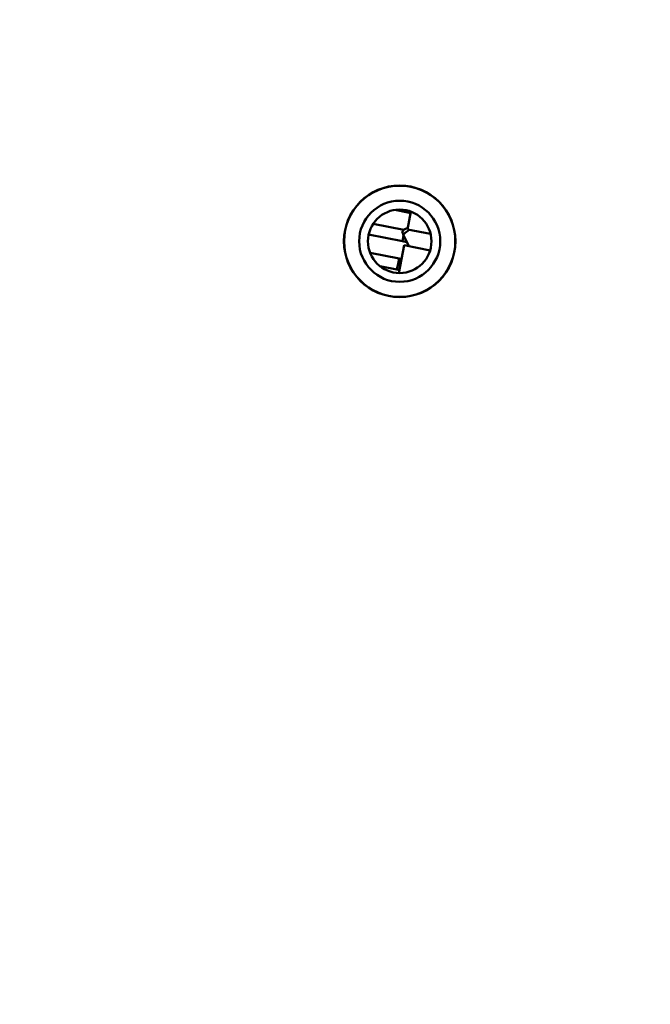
# Model space of a CAD drawing. Header units: inches. Extents: x 0.8 to 75.7, y -7.8 to 49.3.
# Tile 16 of 256: x 16.1 to 18, y 16.2 to 19.3. Entities that reach past the tile are written whole.
import ezdxf

# ---------------------------------------------------------------- set-up
doc = ezdxf.new("R2010")
doc.units = ezdxf.units.IN
doc.header["$MEASUREMENT"] = 0
for name, color, linetype, lineweight in [('Dimensions(ROSSANSI)', 7, 'Continuous', 25), ('Visible Edges(ROSSANSI)', 7, 'Continuous', 50), ('Visible Tangent Edges(ROSSANSI)', 7, 'Continuous', 50)]:
    doc.layers.add(name, color=color, linetype=linetype, lineweight=lineweight)
doc.styles.add('DEFAULT-ROSSANSI', font='arial.ttf')
doc.dimstyles.new('DEFAULT-ROSSANSI', dxfattribs={"dimtxt": 1, "dimasz": 0.098425, "dimexe": 0.125, "dimexo": 0.0625, "dimgap": 0.031496, "dimtad": 0, "dimtih": 1, "dimtoh": 1, "dimrnd": 1e-08, "dimzin": 0, "dimdsep": 46, "dimtxsty": 'DEFAULT-ROSSANSI', "dimcen": 0.09, "dimdle": 0.393701, "dimclrd": 7, "dimclre": 7, "dimclrt": 179, "dimadec": 0, "dimazin": 0, "dimtfac": 1, "dimtofl": 0, "dimtmove": 0, "dimatfit": 3, "dimfxl": 1, "dimtolj": 1, "dimtzin": 0, "dimlwd": 25, "dimlwe": 25, "dimarcsym": 0})

# ---------------------------------------------------------------- blocks, each defined once
blk = doc.blocks.new('*D7')
at = {"layer": 'Defpoints', "color": 0}
for p in [(19.9791, 26.1672), (2.7537, 7.6047), (15.8958, 5.062)]:
    blk.add_point(p, dxfattribs=at)
at = {"layer": 'Dimensions(ROSSANSI)', "color": 7, "lineweight": 25}
for p, q in [((19.9178, 26.1791), (6.7143, 28.7336)), ((6.8183, 28.6132), (4.9255, 18.8296)), ((2.7724, 7.7013), (4.6653, 17.4849)), ((15.8345, 5.0739), (2.631, 7.6284))]:
    blk.add_line(p, q, dxfattribs=at)
at = {"layer": 'Dimensions(ROSSANSI)', "color": 7}
for points in [[(6.8022, 28.6163), (6.8344, 28.6101), (6.837, 28.7099)], [(2.7563, 7.7044), (2.7885, 7.6982), (2.7537, 7.6047)]]:
    blk.add_solid(points, dxfattribs=at)
at = {"layer": 'Dimensions(ROSSANSI)', "color": 179, "lineweight": 25, "insert": (0.7831, 18.7981), "char_height": 1, "attachment_point": 1, "style": 'DEFAULT-ROSSANSI'}
blk.add_mtext('\\A1;21.50 [546.0]', dxfattribs=at)
blk = doc.blocks.new('*D9')
at = {"layer": 'Defpoints', "color": 0}
for p in [(21.4894, 26.325), (16.1888, 4.5732), (19.979, 2.9683)]:
    blk.add_point(p, dxfattribs=at)
at = {"layer": 'Dimensions(ROSSANSI)', "color": 7, "lineweight": 25}
for p, q in [((21.547, 26.3006), (28.7103, 23.2673)), ((28.5568, 23.2255), (24.5718, 13.8145)), ((20.0174, 3.0589), (24.0024, 12.4698)), ((16.2464, 4.5489), (20.0941, 2.9196))]:
    blk.add_line(p, q, dxfattribs=at)
at = {"layer": 'Dimensions(ROSSANSI)', "color": 7}
for points in [[(28.5417, 23.2319), (28.5719, 23.2191), (28.5952, 23.3161)], [(20.0022, 3.0653), (20.0325, 3.0525), (19.979, 2.9683)]]:
    blk.add_solid(points, dxfattribs=at)
at = {"layer": 'Dimensions(ROSSANSI)', "color": 179, "lineweight": 25, "insert": (20.2748, 13.7831), "char_height": 1, "attachment_point": 1, "style": 'DEFAULT-ROSSANSI'}
blk.add_mtext('\\A1;22.10 [561.3]', dxfattribs=at)
blk = doc.blocks.new('*D12')
at = {"layer": 'Defpoints', "color": 0}
for p in [(19.7898, 29.9942), (13.8515, 26.4502), (21.4107, 26.1392), (13.8515, 8.2874)]:
    blk.add_point(p, dxfattribs=at)
at = {"layer": 'Dimensions(ROSSANSI)', "color": 7, "lineweight": 25}
for p, q in [((13.8515, 26.5127), (13.8515, 30.9168)), ((21.4351, 26.1967), (22.6753, 29.1256))]:
    blk.add_line(p, q, dxfattribs=at)
for start, end in [(81.16585, 89.74941), (67.30059, 75.85919)]:
    blk.add_arc((13.8515, 8.2874), 22.5044, start, end, dxfattribs=at)
at = {"layer": 'Dimensions(ROSSANSI)', "color": 7}
for points in [[(13.9499, 30.7752), (13.95, 30.808), (13.8515, 30.7918)], [(22.5422, 29.0638), (22.5295, 29.0336), (22.6266, 29.0105)]]:
    blk.add_solid(points, dxfattribs=at)
at = {"layer": 'Dimensions(ROSSANSI)', "color": 179, "lineweight": 25, "insert": (17.3391, 30.8529), "char_height": 1, "attachment_point": 1, "style": 'DEFAULT-ROSSANSI'}
blk.add_mtext('\\A1;23°', dxfattribs=at)
blk = doc.blocks.new('*D13')
at = {"layer": 'Defpoints', "color": 0}
for p in [(13.8515, 26.4502), (16.2885, 4.7595), (15.014, 1.2385), (13.8515, -7.8366)]:
    blk.add_point(p, dxfattribs=at)
at = {"layer": 'Dimensions(ROSSANSI)', "color": 7, "lineweight": 25}
for p, q in [((13.8515, 26.3877), (13.8515, 1.1877)), ((16.2766, 4.6981), (15.5657, 1.0234))]:
    blk.add_line(p, q, dxfattribs=at)
for start, end in [(90, 91.37691), (79.66637, 89.38363)]:
    blk.add_arc((13.8515, -7.8366), 9.1493, start, end, dxfattribs=at)
at = {"layer": 'Dimensions(ROSSANSI)', "color": 7}
for points in [[(13.9498, 1.2958), (13.95, 1.3286), (13.8515, 1.3127)], [(15.4957, 1.1804), (15.4897, 1.1482), (15.5894, 1.1461)]]:
    blk.add_solid(points, dxfattribs=at)
at = {"layer": 'Dimensions(ROSSANSI)', "color": 179, "lineweight": 25, "insert": (11.7325, 1.7377), "char_height": 1, "attachment_point": 1, "style": 'DEFAULT-ROSSANSI'}
blk.add_mtext('\\A1;11°', dxfattribs=at)

msp = doc.modelspace()

# ---------------------------------------------------------------- linework, layer by layer
at = {"layer": 'Visible Edges(ROSSANSI)'}
for p, q in [((17.2088, 18.665), (17.2498, 18.657)), ((17.248, 18.605), (17.2586, 18.66)), ((17.2498, 18.657), (17.2577, 18.6555)), ((17.1423, 18.6219), (17.2371, 18.6036)), ((17.2379, 18.6046), (17.2322, 18.5972)), ((17.2489, 18.6098), (17.2379, 18.6046)), ((17.248, 18.605), (17.3195, 18.5912)), ((17.1285, 18.5889), (17.2327, 18.5688)), ((17.2354, 18.5891), (17.2521, 18.5533)), ((17.2219, 18.4704), (17.2385, 18.556)), ((17.2327, 18.5688), (17.2461, 18.5661)), ((17.3182, 18.5405), (17.2385, 18.556)), ((17.1329, 18.5331), (17.2229, 18.5157)), ((17.2192, 18.4986), (17.2229, 18.5157)), ((17.2229, 18.5157), (17.2303, 18.5139)), ((17.1634, 18.4915), (17.2156, 18.4814)), ((17.2192, 18.4986), (17.2156, 18.4814)), ((17.2156, 18.4814), (17.2237, 18.4796))]:
    msp.add_line(p, q, dxfattribs=at)
for radius in [0.172, 0.1715, 0.125, 0.0979]:
    msp.add_circle((17.2243, 18.5683), radius, dxfattribs=at)
for points, weights in [([(17.2537, 18.6039), (17.2447, 18.5974), (17.2354, 18.5891)], [1.04927203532, 1.0307470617, 1]), ([(17.2354, 18.5891), (17.232, 18.597), (17.2322, 18.5972)], [1, 1.07593766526, 1.07732447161])]:
    msp.add_rational_spline(points, weights, degree=2, dxfattribs=at)
at = {"layer": 'Visible Tangent Edges(ROSSANSI)'}
for p, q in [((17.2509, 18.6625), (17.2498, 18.657)), ((17.2363, 18.587), (17.2327, 18.5688))]:
    msp.add_line(p, q, dxfattribs=at)

# ---------------------------------------------------------------- dimensions: what is measured, and where the dimension line sits
at = {"layer": 'Dimensions(ROSSANSI)', "color": 7, "lineweight": 25}
for base, center, p1, picture, middle in [((19.7898, 29.9942), (13.8515, 8.2874), (21.4107, 26.1392), '*D12', (18.3285, 30.342)), ((15.014, 1.2385), (13.8515, -7.8366), (16.2885, 4.7595), '*D13', (12.6663, 1.2356))]:
    dim = msp.add_angular_dim_3p(base=base, center=center, p1=p1, p2=(13.8515, 26.4502), dimstyle='DEFAULT-ROSSANSI', override={"dimadec": 0, "dimtp": 0, "dimtm": 0, "dimtdec": 0}, dxfattribs=at)
    dim.commit()
    dim.dimension.update_dxf_attribs({"geometry": picture, "text_midpoint": middle, "dimtype": 165})
for base, p1, p2, angle, picture, middle in [((2.7537, 7.6047), (19.9791, 26.1672), (15.8958, 5.062), 79.05, '*D7', (4.7954, 18.1573)), ((19.979, 2.9683), (21.4894, 26.325), (16.1888, 4.5732), 67.05, '*D9', (24.2871, 13.1422))]:
    dim = msp.add_linear_dim(base=base, p1=p1, p2=p2, angle=angle, dimstyle='DEFAULT-ROSSANSI', override={"dimdec": 2, "dimtp": 0, "dimtm": 0, "dimtdec": 2, "dimatfit": 1}, dxfattribs=at)
    dim.commit()
    dim.dimension.update_dxf_attribs({"geometry": picture, "text_midpoint": middle, "dimtype": 160})

doc.saveas('drawing.dxf')
